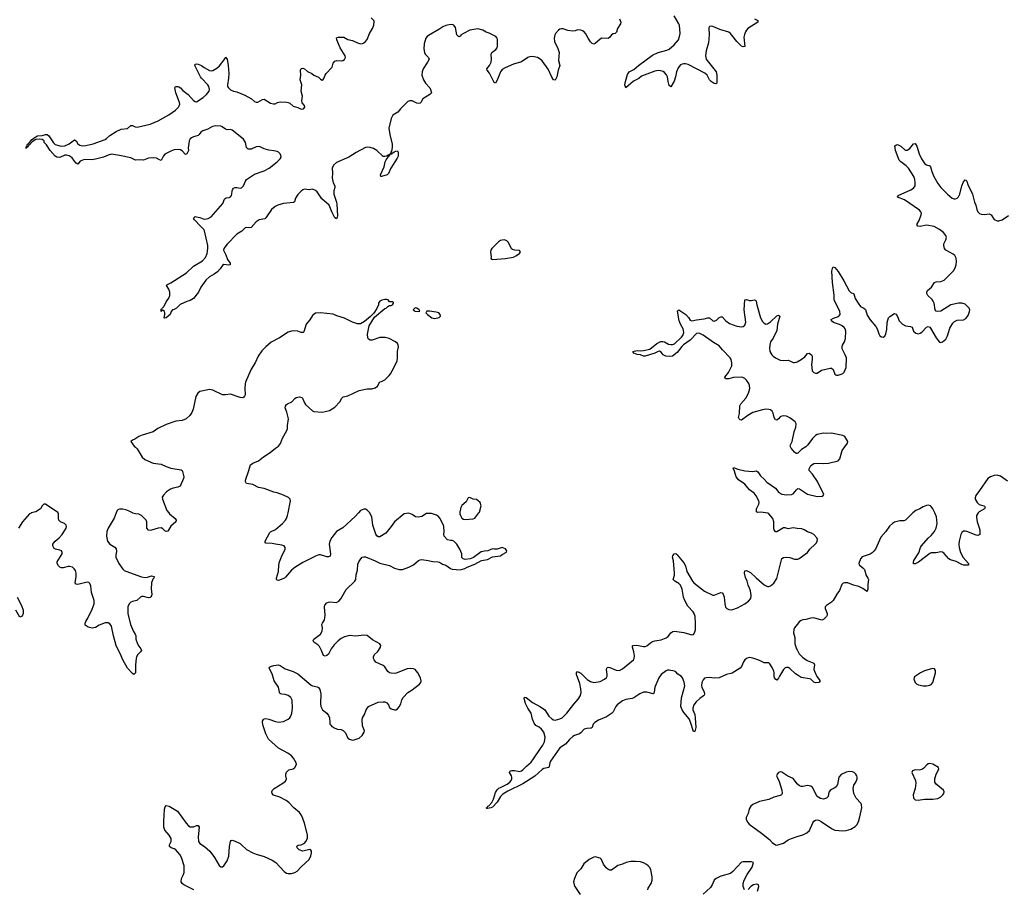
# Model space of a CAD drawing. Header units: inches. Extents: x 1843750 to 1959452, y 907112 to 1016326.
# Tile 23 of 137: x 1890329 to 1902578, y 925316 to 936140. Entities that reach past the tile are written whole.
import ezdxf

# ---------------------------------------------------------------- set-up
doc = ezdxf.new("R2010")
doc.units = ezdxf.units.IN
doc.header["$MEASUREMENT"] = 0
for name, color, linetype in [('B8992', 7, 'Continuous'), ('B8993', 7, 'Continuous'), ('B9902', 7, 'Continuous'), ('B9903', 7, 'Continuous')]:
    doc.layers.add(name, color=color, linetype=linetype)

msp = doc.modelspace()

# ---------------------------------------------------------------- linework, layer by layer
at = {"layer": 'B8992', "color": 6}
for points, elevation in [([(1890473, 930000), (1890470, 929999), (1890450, 929989), (1890365, 929890), (1890312, 929810)], 700), ([(1891530, 930000), (1891505, 929935), (1891429, 929810), (1891414, 929770), (1891409, 929710), (1891421, 929650), (1891448, 929610), (1891513, 929573), (1891530, 929554), (1891535, 929525), (1891523, 929470), (1891524, 929450), (1891560, 929370), (1891610, 929302), (1891630, 929284), (1891650, 929274), (1891846, 929206), (1891890, 929197), (1891919, 929201), (1891970, 929216), (1892002, 929210), (1891998, 929190), (1891984, 929176), (1891968, 929130), (1891966, 929050), (1891972, 928990), (1891969, 928970), (1891962, 928958), (1891950, 928948), (1891930, 928945), (1891870, 928962), (1891850, 928962), (1891830, 928954), (1891788, 928912), (1891730, 928899), (1891710, 928890), (1891690, 928870), (1891672, 928830), (1891672, 928750), (1891706, 928610), (1891743, 928523), (1891767, 928490), (1891773, 928470), (1891775, 928430), (1891794, 928370), (1891810, 928342), (1891836, 928310), (1891843, 928290), (1891831, 928270), (1891800, 928240), (1891782, 928210), (1891776, 928190), (1891770, 928110), (1891770, 928010), (1891750, 927989), (1891730, 928001), (1891670, 928070), (1891610, 928173), (1891580, 928250), (1891550, 928303), (1891530, 928350), (1891496, 928470), (1891470, 928590), (1891450, 928621), (1891430, 928631), (1891390, 928631), (1891317, 928603), (1891270, 928576), (1891230, 928568), (1891179, 928579), (1891154, 928594), (1891145, 928605), (1891143, 928630), (1891150, 928650), (1891175, 928690), (1891230, 928802), (1891256, 928870), (1891254, 928910), (1891224, 929010), (1891215, 929095), (1891203, 929123), (1891190, 929136), (1891170, 929138), (1891051, 929111), (1891030, 929113), (1891018, 929130), (1891031, 929210), (1891032, 929252), (1891022, 929282), (1891006, 929306), (1890984, 929324), (1890950, 929333), (1890930, 929332), (1890870, 929316), (1890850, 929319), (1890830, 929326), (1890810, 929343), (1890793, 929370), (1890796, 929390), (1890856, 929490), (1890859, 929510), (1890847, 929527), (1890830, 929537), (1890775, 929550), (1890759, 929559), (1890741, 929590), (1890742, 929610), (1890752, 929630), (1890771, 929650), (1890819, 929690), (1890857, 929730), (1890905, 929810), (1890910, 929830), (1890906, 929850), (1890888, 929870), (1890838, 929890), (1890817, 929910), (1890812, 929930), (1890812, 929990), (1890806, 930000)], 700), ([(1892185, 930000), (1892192, 929990), (1892263, 929930), (1892275, 929910), (1892272, 929890), (1892210, 929834), (1892170, 929774), (1892150, 929770), (1892136, 929776), (1892110, 929802), (1892090, 929813), (1892050, 929812), (1891970, 929785), (1891950, 929782), (1891930, 929786), (1891912, 929812), (1891910, 929890), (1891904, 929910), (1891843, 929970), (1891810, 929987), (1891770, 929989), (1891737, 929997), (1891731, 930000)], 700), ([(1892495, 925310), (1892372, 925372), (1892349, 925389), (1892338, 925410), (1892343, 925450), (1892362, 925490), (1892373, 925527), (1892374, 925610), (1892342, 925710), (1892321, 925750), (1892270, 925806), (1892250, 925818), (1892212, 925832), (1892193, 925850), (1892192, 925870), (1892212, 925910), (1892212, 925950), (1892190, 925988), (1892136, 926050), (1892123, 926090), (1892120, 926170), (1892128, 926230), (1892129, 926312), (1892137, 926343), (1892150, 926361), (1892189, 926351), (1892290, 926289), (1892399, 926139), (1892430, 926107), (1892450, 926093), (1892490, 926092), (1892530, 926109), (1892551, 926111), (1892561, 926090), (1892547, 925970), (1892553, 925910), (1892570, 925884), (1892629, 925849), (1892694, 925790), (1892753, 925710), (1892810, 925611), (1892830, 925596), (1892850, 925594), (1892870, 925607), (1892911, 925669), (1892930, 925730), (1892939, 925850), (1892950, 925910), (1892958, 925922), (1892970, 925926), (1893010, 925914), (1893070, 925884), (1893090, 925870), (1893150, 925810), (1893230, 925770), (1893270, 925753), (1893370, 925725), (1893470, 925680), (1893514, 925650), (1893618, 925538), (1893650, 925515), (1893670, 925511), (1893710, 925514), (1893750, 925525), (1893779, 925541), (1893830, 925595), (1893930, 925687), (1893950, 925731), (1893960, 925770), (1893961, 925790), (1893950, 925805), (1893938, 925810), (1893850, 925791), (1893806, 925806), (1893781, 925830), (1893777, 925850), (1893782, 925858), (1893794, 925866), (1893830, 925868), (1893870, 925890), (1893890, 925910), (1893910, 925950), (1893910, 925995), (1893870, 926139), (1893839, 926230), (1893808, 926270), (1893738, 926330), (1893676, 926396), (1893642, 926422), (1893563, 926463), (1893488, 926488), (1893468, 926510), (1893466, 926530), (1893474, 926550), (1893493, 926570), (1893604, 926636), (1893637, 926663), (1893646, 926690), (1893639, 926730), (1893641, 926750), (1893648, 926772), (1893678, 926802), (1893730, 926817), (1893751, 926830), (1893773, 926870), (1893770, 926890), (1893734, 926950), (1893710, 926978), (1893665, 927010), (1893550, 927071), (1893425, 927185), (1893389, 927250), (1893357, 927350), (1893349, 927391), (1893350, 927410), (1893361, 927430), (1893370, 927438), (1893390, 927443), (1893430, 927435), (1893510, 927404), (1893550, 927397), (1893610, 927404), (1893670, 927433), (1893690, 927450), (1893703, 927470), (1893716, 927510), (1893722, 927570), (1893720, 927670), (1893703, 927703), (1893670, 927728), (1893630, 927742), (1893590, 927743), (1893570, 927750), (1893560, 927770), (1893550, 927830), (1893496, 927910), (1893470, 927998), (1893439, 928050), (1893434, 928070), (1893440, 928080), (1893450, 928091), (1893490, 928101), (1893550, 928108), (1893570, 928101), (1893630, 928060), (1893730, 928028), (1893790, 927998), (1893956, 927856), (1893970, 927848), (1894030, 927838), (1894046, 927826), (1894062, 927802), (1894076, 927750), (1894071, 927630), (1894076, 927590), (1894095, 927550), (1894149, 927509), (1894170, 927481), (1894183, 927450), (1894185, 927390), (1894189, 927370), (1894198, 927358), (1894210, 927344), (1894250, 927322), (1894283, 927310), (1894330, 927303), (1894353, 927293), (1894382, 927262), (1894410, 927197), (1894430, 927183), (1894470, 927174), (1894490, 927175), (1894550, 927196), (1894590, 927229), (1894616, 927270), (1894617, 927290), (1894595, 927350), (1894590, 927430), (1894595, 927450), (1894619, 927490), (1894638, 927550), (1894669, 927591), (1894790, 927644), (1894851, 927651), (1894870, 927649), (1894897, 927637), (1894916, 927610), (1894930, 927577), (1894950, 927561), (1894990, 927551), (1895010, 927551), (1895030, 927563), (1895050, 927586), (1895070, 927626), (1895084, 927676), (1895098, 927702), (1895156, 927764), (1895210, 927797), (1895304, 927870), (1895320, 927890), (1895323, 927910), (1895314, 927950), (1895282, 928010), (1895250, 928050), (1895230, 928060), (1895190, 928064), (1895150, 928058), (1895013, 928007), (1894990, 928003), (1894950, 928006), (1894930, 928011), (1894907, 928027), (1894870, 928085), (1894850, 928102), (1894761, 928141), (1894737, 928170), (1894730, 928190), (1894730, 928210), (1894743, 928237), (1894779, 928270), (1894794, 928290), (1894817, 928330), (1894821, 928350), (1894809, 928370), (1894719, 928419), (1894650, 928476), (1894610, 928478), (1894510, 928465), (1894430, 928473), (1894370, 928457), (1894330, 928439), (1894290, 928410), (1894240, 928360), (1894203, 928310), (1894170, 928243), (1894150, 928224), (1894130, 928216), (1894110, 928224), (1894084, 928290), (1894057, 928337), (1894037, 928357), (1893990, 928390), (1893979, 928410), (1893990, 928430), (1894069, 928491), (1894093, 928530), (1894097, 928570), (1894089, 928611), (1894094, 928630), (1894120, 928670), (1894126, 928694), (1894128, 928730), (1894120, 928830), (1894126, 928854), (1894150, 928883), (1894170, 928891), (1894190, 928894), (1894270, 928887), (1894299, 928901), (1894323, 928930), (1894391, 929049), (1894499, 929150), (1894510, 929170), (1894514, 929230), (1894530, 929290), (1894537, 929363), (1894548, 929392), (1894571, 929429), (1894591, 929449), (1894610, 929455), (1894630, 929455), (1894750, 929406), (1894810, 929375), (1894930, 929347), (1894990, 929315), (1895050, 929295), (1895090, 929296), (1895170, 929325), (1895230, 929356), (1895290, 929408), (1895310, 929417), (1895330, 929419), (1895409, 929409), (1895470, 929394), (1895532, 929392), (1895550, 929386), (1895590, 929363), (1895630, 929350), (1895690, 929307), (1895710, 929301), (1895810, 929291), (1895868, 929310), (1895894, 929326), (1895990, 929361), (1896073, 929407), (1896150, 929422), (1896210, 929454), (1896310, 929465), (1896330, 929482), (1896387, 929513), (1896388, 929530), (1896373, 929553), (1896330, 929569), (1896270, 929548), (1896230, 929548), (1896210, 929553), (1896153, 929527), (1896110, 929526), (1896070, 929516), (1895975, 929445), (1895931, 929429), (1895870, 929422), (1895846, 929430), (1895830, 929446), (1895829, 929490), (1895805, 929550), (1895769, 929610), (1895728, 929650), (1895710, 929657), (1895690, 929656), (1895650, 929666), (1895609, 929710), (1895607, 929730), (1895611, 929769), (1895605, 929830), (1895597, 929857), (1895555, 929935), (1895537, 929957), (1895514, 929974), (1895450, 929995), (1895390, 929994), (1895330, 929956), (1895290, 929946), (1895254, 929954), (1895210, 929981), (1895170, 929996), (1895110, 929989), (1894991, 929889), (1894952, 929830), (1894885, 929750), (1894810, 929704), (1894790, 929702), (1894770, 929716), (1894758, 929738), (1894721, 929850), (1894708, 929950), (1894690, 929989), (1894683, 930000)], 700), ([(1894544, 930000), (1894504, 929956), (1894350, 929813), (1894270, 929770), (1894210, 929696), (1894189, 929650), (1894178, 929610), (1894197, 929490), (1894190, 929461), (1894170, 929453), (1894150, 929454), (1894070, 929479), (1894050, 929478), (1894010, 929464), (1893850, 929384), (1893750, 929323), (1893712, 929290), (1893637, 929203), (1893622, 929190), (1893550, 929161), (1893530, 929165), (1893524, 929170), (1893523, 929190), (1893547, 929273), (1893553, 929350), (1893562, 929390), (1893585, 929455), (1893630, 929550), (1893632, 929572), (1893620, 929590), (1893590, 929600), (1893510, 929610), (1893470, 929620), (1893390, 929626), (1893383, 929630), (1893382, 929650), (1893441, 929759), (1893450, 929767), (1893510, 929796), (1893598, 929870), (1893635, 929910), (1893647, 929930), (1893661, 929970), (1893667, 930000)], 700), ([(1895805, 930000), (1895806, 929990), (1895811, 929970), (1895830, 929935), (1895850, 929922), (1895870, 929919), (1895970, 929927), (1895990, 929936), (1896004, 929950), (1896042, 930000)], 700), ([(1900000, 929808), (1899950, 929814), (1899890, 929804), (1899850, 929816), (1899830, 929817), (1899750, 929767), (1899730, 929764), (1899717, 929790), (1899712, 929812), (1899709, 929889), (1899700, 929930), (1899650, 929989), (1899636, 929996), (1899607, 930000)], 600), ([(1900000, 927986), (1899979, 927999), (1899910, 928064), (1899890, 928075), (1899870, 928078), (1899850, 928072), (1899830, 928052), (1899780, 927970), (1899770, 927944), (1899750, 927921), (1899730, 927931), (1899718, 927950), (1899713, 927970), (1899715, 928010), (1899710, 928030), (1899690, 928077), (1899663, 928123), (1899650, 928133), (1899590, 928135), (1899526, 928166), (1899450, 928194), (1899410, 928200), (1899390, 928196), (1899370, 928187), (1899349, 928170), (1899333, 928147), (1899310, 928090), (1899291, 928070), (1899193, 928007), (1899124, 927990), (1899030, 927950), (1898970, 927944), (1898910, 927952), (1898870, 927950), (1898850, 927942), (1898830, 927924), (1898816, 927890), (1898813, 927850), (1898817, 927830), (1898846, 927770), (1898850, 927750), (1898846, 927734), (1898837, 927723), (1898789, 927690), (1898746, 927650), (1898717, 927610), (1898704, 927570), (1898704, 927550), (1898726, 927490), (1898732, 927452), (1898741, 927330), (1898730, 927278), (1898710, 927282), (1898676, 927396), (1898659, 927439), (1898590, 927516), (1898569, 927549), (1898555, 927590), (1898563, 927697), (1898603, 927850), (1898595, 927895), (1898574, 927950), (1898556, 927970), (1898515, 927995), (1898490, 928023), (1898476, 928030), (1898410, 928044), (1898390, 928043), (1898370, 928036), (1898311, 927990), (1898282, 927950), (1898231, 927830), (1898224, 927770), (1898215, 927750), (1898210, 927748), (1898130, 927768), (1898090, 927769), (1898042, 927750), (1897970, 927697), (1897950, 927690), (1897870, 927679), (1897830, 927661), (1897761, 927610), (1897744, 927590), (1897710, 927525), (1897690, 927504), (1897630, 927464), (1897530, 927420), (1897483, 927390), (1897464, 927370), (1897450, 927330), (1897438, 927322), (1897383, 927317), (1897353, 927307), (1897310, 927262), (1897292, 927250), (1897230, 927230), (1897210, 927217), (1897170, 927182), (1897117, 927123), (1897050, 927077), (1896934, 926910), (1896923, 926890), (1896917, 926843), (1896910, 926830), (1896850, 926819), (1896830, 926807), (1896736, 926724), (1896590, 926630), (1896402, 926538), (1896340, 926500), (1896310, 926473), (1896270, 926400), (1896210, 926340), (1896190, 926330), (1896150, 926321), (1896142, 926322), (1896133, 926330), (1896145, 926335), (1896152, 926350), (1896164, 926356), (1896202, 926398), (1896222, 926438), (1896250, 926522), (1896270, 926554), (1896290, 926573), (1896310, 926585), (1896395, 926625), (1896427, 926650), (1896441, 926670), (1896450, 926690), (1896452, 926710), (1896447, 926730), (1896424, 926770), (1896431, 926789), (1896450, 926794), (1896486, 926794), (1896550, 926782), (1896570, 926789), (1896590, 926803), (1896632, 926850), (1896690, 926900), (1896722, 926938), (1896806, 927070), (1896837, 927110), (1896856, 927150), (1896864, 927210), (1896849, 927270), (1896820, 927310), (1896790, 927333), (1896750, 927354), (1896730, 927384), (1896710, 927432), (1896690, 927510), (1896649, 927570), (1896622, 927630), (1896605, 927690), (1896610, 927706), (1896630, 927702), (1896710, 927642), (1896810, 927587), (1896861, 927550), (1896910, 927472), (1896950, 927436), (1896970, 927426), (1896990, 927423), (1897050, 927437), (1897076, 927450), (1897137, 927510), (1897221, 927619), (1897277, 927683), (1897304, 927730), (1897313, 927767), (1897311, 927811), (1897296, 927876), (1897256, 927990), (1897257, 928010), (1897270, 928028), (1897310, 928008), (1897389, 927929), (1897430, 927902), (1897471, 927891), (1897550, 927904), (1897606, 927930), (1897629, 927951), (1897637, 927970), (1897639, 927990), (1897629, 928051), (1897633, 928067), (1897643, 928077), (1897650, 928080), (1897670, 928076), (1897750, 928044), (1897790, 928041), (1897830, 928060), (1897966, 928170), (1897975, 928190), (1897978, 928222), (1897970, 928270), (1897953, 928330), (1897954, 928346), (1897962, 928350), (1898007, 928353), (1898090, 928338), (1898110, 928339), (1898130, 928348), (1898175, 928385), (1898201, 928399), (1898230, 928409), (1898310, 928420), (1898370, 928444), (1898398, 928462), (1898431, 928509), (1898455, 928525), (1898473, 928527), (1898591, 928511), (1898690, 928485), (1898710, 928489), (1898720, 928500), (1898730, 928520), (1898735, 928545), (1898738, 928630), (1898731, 928710), (1898719, 928750), (1898707, 928770), (1898642, 928842), (1898599, 928919), (1898586, 928950), (1898570, 929050), (1898550, 929102), (1898530, 929124), (1898478, 929150), (1898459, 929170), (1898475, 929225), (1898477, 929250), (1898463, 929403), (1898452, 929450), (1898455, 929465), (1898470, 929490), (1898490, 929495), (1898510, 929480), (1898590, 929379), (1898610, 929340), (1898630, 929270), (1898698, 929150), (1898714, 929130), (1898850, 929025), (1898950, 928977), (1898970, 928977), (1899050, 929010), (1899066, 929006), (1899079, 928990), (1899091, 928951), (1899100, 928870), (1899110, 928828), (1899128, 928810), (1899150, 928800), (1899190, 928794), (1899260, 928820), (1899350, 928868), (1899397, 928903), (1899423, 928937), (1899427, 928973), (1899420, 929030), (1899410, 929062), (1899390, 929101), (1899378, 929150), (1899358, 929198), (1899347, 929250), (1899350, 929279), (1899370, 929282), (1899421, 929261), (1899491, 929191), (1899590, 929106), (1899630, 929086), (1899650, 929084), (1899670, 929092), (1899710, 929127), (1899750, 929186), (1899810, 929433), (1899833, 929447), (1899870, 929452), (1899910, 929446), (1899970, 929424), (1900000, 929424)], 600), ([(1890299, 928950), (1890351, 928850), (1890373, 928790), (1890373, 928750), (1890362, 928730), (1890350, 928711), (1890330, 928702), (1890282, 928790)], 700), ([(1900000, 928610), (1899969, 928570), (1899958, 928550), (1899955, 928510), (1899971, 928450), (1899973, 928370), (1899993, 928310), (1900000, 928297)], 600), ([(1900000, 926630), (1899970, 926674), (1899950, 926694), (1899885, 926725), (1899810, 926772), (1899790, 926776), (1899767, 926770), (1899751, 926750), (1899746, 926730), (1899751, 926710), (1899778, 926658), (1899809, 926550), (1899815, 926510), (1899807, 926493), (1899790, 926482), (1899710, 926462), (1899647, 926433), (1899531, 926409), (1899450, 926372), (1899425, 926350), (1899403, 926317), (1899390, 926261), (1899366, 926210), (1899365, 926190), (1899382, 926150), (1899405, 926125), (1899556, 926016), (1899655, 925935), (1899690, 925900), (1899732, 925870), (1899750, 925864), (1899830, 925890), (1899890, 925930), (1899930, 925950), (1900000, 925973)], 700), ([(1898142, 925310), (1898148, 925330), (1898184, 925390), (1898198, 925430), (1898198, 925470), (1898180, 925560), (1898167, 925587), (1898146, 925610), (1898126, 925626), (1898090, 925645), (1898050, 925657), (1897990, 925663), (1897930, 925661), (1897874, 925650), (1897830, 925629), (1897770, 925611), (1897690, 925556), (1897670, 925555), (1897646, 925566), (1897624, 925584), (1897593, 925630), (1897567, 925687), (1897550, 925705), (1897490, 925718), (1897470, 925716), (1897414, 925686), (1897346, 925634), (1897310, 925570), (1897268, 925530), (1897261, 925519), (1897229, 925451), (1897217, 925410), (1897226, 925370), (1897236, 925350), (1897303, 925250)], 700), ([(1899346, 925310), (1899330, 925350), (1899331, 925390), (1899342, 925430), (1899381, 925499), (1899441, 925590), (1899458, 925650), (1899430, 925659), (1899330, 925659), (1899310, 925652), (1899202, 925538), (1899170, 925512), (1899050, 925479), (1898992, 925450), (1898970, 925430), (1898945, 925370), (1898923, 925337), (1898830, 925256)], 700), ([(1899509, 925291), (1899524, 925350), (1899518, 925370), (1899510, 925376), (1899490, 925378), (1899459, 925370), (1899423, 925350), (1899390, 925314)], 700)]:
    msp.add_lwpolyline(points, dxfattribs=dict(at, elevation=elevation))
at = {"layer": 'B8993', "color": 6}
for points, elevation in [([(1897791, 936150), (1897806, 936110), (1897802, 936090), (1897766, 936030), (1897755, 935985), (1897735, 935970), (1897710, 935963), (1897690, 935950), (1897670, 935924), (1897650, 935907), (1897570, 935908), (1897550, 935899), (1897490, 935844), (1897470, 935836), (1897450, 935843), (1897430, 935864), (1897399, 935910), (1897370, 935965), (1897350, 935990), (1897330, 936003), (1897310, 936011), (1897270, 936015), (1897238, 936002), (1897210, 935999), (1897150, 936007), (1897090, 936026), (1897070, 936027), (1897050, 936023), (1897030, 936011), (1896996, 935970), (1896986, 935950), (1896977, 935910), (1896983, 935870), (1897023, 935783), (1897042, 935730), (1897033, 935630), (1897047, 935570), (1897027, 935513), (1897010, 935430), (1896990, 935386), (1896970, 935391), (1896950, 935425), (1896905, 935525), (1896830, 935628), (1896805, 935650), (1896770, 935670), (1896710, 935680), (1896670, 935676), (1896650, 935668), (1896570, 935616), (1896470, 935586), (1896370, 935541), (1896330, 935518), (1896309, 935491), (1896270, 935388), (1896250, 935348), (1896230, 935357), (1896173, 935473), (1896143, 935510), (1896139, 935530), (1896173, 935570), (1896193, 935610), (1896199, 935650), (1896194, 935710), (1896199, 935721), (1896204, 935730), (1896252, 935770), (1896267, 935790), (1896273, 935810), (1896272, 935892), (1896268, 935910), (1896252, 935930), (1896171, 935971), (1896130, 935983), (1896090, 936010), (1896030, 936026), (1895930, 936009), (1895851, 935969), (1895823, 935950), (1895810, 935934), (1895790, 935926), (1895768, 935950), (1895750, 936044), (1895730, 936072), (1895710, 936078), (1895670, 936077), (1895630, 936069), (1895591, 936050), (1895544, 936016), (1895415, 935945), (1895396, 935930), (1895382, 935910), (1895362, 935838), (1895356, 935776), (1895363, 935730), (1895375, 935710), (1895414, 935670), (1895421, 935650), (1895404, 935610), (1895349, 935530), (1895334, 935490), (1895333, 935450), (1895352, 935390), (1895378, 935350), (1895431, 935291), (1895441, 935270), (1895450, 935230), (1895433, 935207), (1895344, 935156), (1895320, 935110), (1895310, 935102), (1895290, 935097), (1895270, 935100), (1895210, 935130), (1895181, 935130), (1895159, 935121), (1895068, 935032), (1895033, 934987), (1894972, 934950), (1894952, 934910), (1894922, 934790), (1894934, 934710), (1894961, 934590), (1894963, 934550), (1894955, 934505), (1894943, 934483), (1894948, 934472), (1894934, 934470), (1894948, 934468), (1894986, 934494), (1895010, 934504), (1895030, 934506), (1895037, 934490), (1895038, 934462), (1895037, 934443), (1895025, 934415), (1894945, 934290), (1894916, 934224), (1894900, 934210), (1894830, 934186), (1894820, 934190), (1894819, 934210), (1894864, 934310), (1894876, 934370), (1894886, 934394), (1894914, 934430), (1894918, 934442), (1894932, 934450), (1894930, 934468), (1894927, 934453), (1894914, 934454), (1894898, 934442), (1894870, 934435), (1894850, 934438), (1894770, 934513), (1894730, 934536), (1894690, 934548), (1894650, 934552), (1894630, 934547), (1894514, 934486), (1894422, 934430), (1894270, 934364), (1894231, 934329), (1894215, 934290), (1894222, 934230), (1894218, 934170), (1894230, 934110), (1894248, 934070), (1894249, 934050), (1894236, 934010), (1894236, 933970), (1894271, 933870), (1894276, 933844), (1894282, 933698), (1894279, 933681), (1894270, 933662), (1894250, 933674), (1894210, 933749), (1894177, 933830), (1894089, 933909), (1894030, 933997), (1894010, 934013), (1893970, 934029), (1893930, 934023), (1893870, 934029), (1893850, 934022), (1893830, 934007), (1893790, 933966), (1893761, 933919), (1893746, 933874), (1893736, 933864), (1893610, 933851), (1893540, 933830), (1893506, 933814), (1893461, 933779), (1893390, 933674), (1893377, 933663), (1893308, 933650), (1893270, 933622), (1893210, 933554), (1893190, 933549), (1893150, 933553), (1893132, 933548), (1893092, 933508), (1893031, 933469), (1892910, 933344), (1892868, 933290), (1892866, 933270), (1892895, 933215), (1892915, 933155), (1892947, 933110), (1892948, 933090), (1892930, 933086), (1892870, 933092), (1892850, 933079), (1892822, 933038), (1892790, 933002), (1892750, 932972), (1892690, 932938), (1892643, 932897), (1892584, 932810), (1892552, 932750), (1892490, 932671), (1892450, 932644), (1892409, 932631), (1892327, 932593), (1892281, 932550), (1892250, 932533), (1892230, 932529), (1892214, 932506), (1892199, 932470), (1892150, 932430), (1892130, 932425), (1892125, 932430), (1892136, 932470), (1892136, 932490), (1892130, 932509), (1892110, 932524), (1892090, 932508), (1892088, 932528), (1892090, 932536), (1892099, 932541), (1892102, 932550), (1892126, 932574), (1892152, 932630), (1892185, 932675), (1892195, 932705), (1892196, 932750), (1892185, 932785), (1892154, 932830), (1892160, 932840), (1892210, 932863), (1892402, 932990), (1892490, 933070), (1892602, 933138), (1892639, 933181), (1892660, 933230), (1892671, 933290), (1892670, 933330), (1892629, 933510), (1892619, 933530), (1892576, 933570), (1892503, 933650), (1892491, 933670), (1892510, 933689), (1892530, 933687), (1892570, 933677), (1892610, 933660), (1892630, 933658), (1892673, 933667), (1892710, 933684), (1892856, 933850), (1892875, 933905), (1892884, 933916), (1892898, 933922), (1892933, 933927), (1892950, 933936), (1892962, 933950), (1892969, 933970), (1892973, 934010), (1892980, 934030), (1892990, 934042), (1893010, 934053), (1893030, 934053), (1893070, 934043), (1893090, 934048), (1893113, 934070), (1893137, 934130), (1893151, 934150), (1893250, 934217), (1893370, 934260), (1893433, 934290), (1893531, 934369), (1893569, 934410), (1893580, 934430), (1893579, 934450), (1893570, 934470), (1893549, 934489), (1893530, 934498), (1893490, 934509), (1893430, 934515), (1893370, 934533), (1893330, 934555), (1893310, 934560), (1893270, 934557), (1893210, 934527), (1893169, 934529), (1893151, 934551), (1893137, 934610), (1893114, 934654), (1892970, 934763), (1892950, 934771), (1892910, 934767), (1892890, 934776), (1892848, 934808), (1892830, 934813), (1892770, 934818), (1892729, 934810), (1892670, 934779), (1892605, 934755), (1892582, 934738), (1892563, 934710), (1892550, 934700), (1892490, 934682), (1892466, 934670), (1892450, 934655), (1892435, 934630), (1892434, 934594), (1892424, 934550), (1892427, 934510), (1892410, 934471), (1892390, 934463), (1892350, 934509), (1892330, 934520), (1892310, 934524), (1892250, 934519), (1892210, 934505), (1892136, 934464), (1892116, 934444), (1892090, 934389), (1892070, 934394), (1892030, 934418), (1891990, 934422), (1891930, 934415), (1891870, 934392), (1891830, 934397), (1891770, 934391), (1891710, 934419), (1891571, 934451), (1891470, 934464), (1891430, 934455), (1891370, 934429), (1891270, 934402), (1891230, 934397), (1891150, 934401), (1891123, 934397), (1891083, 934377), (1891050, 934343), (1891030, 934355), (1891010, 934378), (1890982, 934422), (1890946, 934446), (1890913, 934453), (1890890, 934452), (1890830, 934425), (1890790, 934429), (1890770, 934440), (1890707, 934510), (1890663, 934583), (1890634, 934610), (1890634, 934630), (1890608, 934650), (1890574, 934654), (1890530, 934647), (1890482, 934618), (1890450, 934581), (1890442, 934578), (1890430, 934555), (1890422, 934558), (1890422, 934550), (1890413, 934547), (1890410, 934538), (1890408, 934550), (1890410, 934558), (1890419, 934561), (1890427, 934590), (1890441, 934599), (1890479, 934650), (1890499, 934661), (1890507, 934670), (1890550, 934693), (1890610, 934698), (1890650, 934711), (1890670, 934711), (1890690, 934694), (1890750, 934606), (1890770, 934588), (1890797, 934577), (1890846, 934566), (1890890, 934569), (1890944, 934596), (1891010, 934645), (1891030, 934631), (1891054, 934594), (1891078, 934578), (1891110, 934568), (1891150, 934572), (1891244, 934596), (1891390, 934650), (1891410, 934660), (1891450, 934697), (1891530, 934749), (1891590, 934779), (1891670, 934787), (1891710, 934824), (1891730, 934821), (1891766, 934806), (1891790, 934804), (1891950, 934840), (1892050, 934879), (1892185, 934955), (1892265, 935015), (1892303, 935050), (1892314, 935066), (1892320, 935090), (1892317, 935110), (1892273, 935230), (1892260, 935290), (1892267, 935310), (1892296, 935310), (1892310, 935306), (1892330, 935292), (1892360, 935260), (1892423, 935210), (1892490, 935134), (1892510, 935121), (1892530, 935119), (1892610, 935171), (1892654, 935210), (1892685, 935250), (1892691, 935270), (1892681, 935310), (1892668, 935330), (1892592, 935410), (1892579, 935430), (1892510, 935561), (1892506, 935574), (1892512, 935588), (1892529, 935591), (1892550, 935587), (1892589, 935570), (1892625, 935545), (1892690, 935509), (1892710, 935504), (1892730, 935506), (1892783, 935537), (1892814, 935566), (1892884, 935656), (1892890, 935675), (1892908, 935648), (1892922, 935570), (1892930, 935470), (1892928, 935410), (1892912, 935330), (1892915, 935310), (1892927, 935290), (1892950, 935267), (1892987, 935250), (1893030, 935240), (1893130, 935202), (1893213, 935153), (1893250, 935121), (1893270, 935112), (1893290, 935113), (1893350, 935146), (1893370, 935151), (1893450, 935102), (1893488, 935092), (1893506, 935094), (1893537, 935110), (1893570, 935118), (1893650, 935114), (1893670, 935110), (1893690, 935100), (1893730, 935064), (1893788, 935048), (1893830, 935025), (1893859, 935030), (1893878, 935050), (1893870, 935070), (1893844, 935104), (1893837, 935130), (1893849, 935190), (1893831, 935251), (1893838, 935330), (1893820, 935390), (1893825, 935450), (1893822, 935510), (1893829, 935531), (1893850, 935535), (1893870, 935527), (1893910, 935497), (1893963, 935470), (1893990, 935448), (1894045, 935425), (1894070, 935400), (1894090, 935389), (1894105, 935395), (1894114, 935406), (1894129, 935450), (1894141, 935470), (1894216, 935550), (1894230, 935599), (1894250, 935625), (1894270, 935633), (1894330, 935626), (1894347, 935630), (1894370, 935645), (1894379, 935661), (1894381, 935670), (1894376, 935690), (1894315, 935790), (1894274, 935890), (1894270, 935912), (1894290, 935923), (1894363, 935923), (1894410, 935894), (1894470, 935881), (1894530, 935850), (1894570, 935841), (1894595, 935845), (1894610, 935850), (1894630, 935867), (1894650, 935895), (1894682, 935970), (1894718, 936030), (1894735, 936070), (1894738, 936118), (1894734, 936130), (1894702, 936162)], 600), ([(1899470, 936150), (1899510, 936130), (1899510, 936110), (1899388, 936032), (1899369, 936011), (1899359, 935990), (1899345, 935955), (1899339, 935921), (1899352, 935808), (1899330, 935803), (1899310, 935812), (1899290, 935828), (1899250, 935870), (1899190, 935949), (1899170, 935970), (1899150, 935983), (1899037, 936017), (1898950, 936055), (1898930, 936060), (1898910, 936054), (1898901, 936039), (1898905, 935950), (1898899, 935850), (1898867, 935753), (1898860, 935690), (1898869, 935650), (1898881, 935630), (1898966, 935530), (1898992, 935490), (1899002, 935450), (1899002, 935358), (1899001, 935350), (1898990, 935341), (1898970, 935345), (1898930, 935371), (1898910, 935393), (1898881, 935450), (1898854, 935474), (1898643, 935583), (1898612, 935592), (1898590, 935592), (1898570, 935587), (1898550, 935576), (1898520, 935540), (1898499, 935490), (1898488, 935430), (1898470, 935376), (1898430, 935305), (1898410, 935321), (1898396, 935370), (1898389, 935429), (1898374, 935454), (1898350, 935481), (1898333, 935493), (1898303, 935503), (1898270, 935506), (1898230, 935500), (1898064, 935436), (1898030, 935409), (1897966, 935374), (1897870, 935292), (1897859, 935330), (1897864, 935370), (1897890, 935457), (1897910, 935489), (1897970, 935521), (1898029, 935570), (1898201, 935699), (1898271, 935730), (1898379, 935761), (1898410, 935775), (1898470, 935826), (1898523, 935890), (1898539, 935930), (1898545, 935970), (1898537, 936070), (1898529, 936090), (1898470, 936187)], 600), ([(1893667, 930000), (1893699, 930150), (1893692, 930172), (1893672, 930192), (1893610, 930221), (1893530, 930250), (1893490, 930258), (1893370, 930305), (1893298, 930318), (1893230, 930354), (1893150, 930366), (1893139, 930390), (1893139, 930410), (1893180, 930530), (1893195, 930585), (1893202, 930598), (1893230, 930621), (1893299, 930650), (1893361, 930699), (1893446, 930754), (1893510, 930807), (1893549, 930830), (1893574, 930866), (1893597, 930930), (1893653, 931027), (1893660, 931050), (1893661, 931090), (1893674, 931170), (1893653, 931253), (1893632, 931310), (1893636, 931330), (1893649, 931351), (1893660, 931360), (1893716, 931384), (1893750, 931423), (1893770, 931439), (1893810, 931447), (1893839, 931439), (1893849, 931429), (1893870, 931371), (1893884, 931350), (1893970, 931272), (1893990, 931261), (1894090, 931256), (1894130, 931261), (1894184, 931276), (1894250, 931315), (1894310, 931384), (1894336, 931430), (1894354, 931446), (1894410, 931459), (1894550, 931524), (1894650, 931545), (1894710, 931547), (1894750, 931556), (1894781, 931579), (1894809, 931631), (1894830, 931636), (1894870, 931657), (1894924, 931710), (1894941, 931730), (1894964, 931770), (1895023, 931890), (1895030, 931934), (1895030, 932010), (1895041, 932070), (1895039, 932090), (1895028, 932110), (1895005, 932130), (1894924, 932170), (1894876, 932184), (1894810, 932185), (1894712, 932152), (1894690, 932152), (1894670, 932165), (1894661, 932181), (1894655, 932225), (1894677, 932330), (1894743, 932437), (1894870, 932545), (1894889, 932551), (1894910, 932572), (1894930, 932582), (1894950, 932582), (1894966, 932590), (1894978, 932610), (1894978, 932618), (1894970, 932626), (1894930, 932626), (1894914, 932654), (1894890, 932659), (1894870, 932659), (1894834, 932650), (1894810, 932638), (1894792, 932610), (1894791, 932590), (1894773, 932547), (1894734, 932486), (1894695, 932445), (1894618, 932382), (1894570, 932354), (1894530, 932354), (1894470, 932373), (1894370, 932423), (1894274, 932454), (1894230, 932475), (1894070, 932491), (1894010, 932485), (1893970, 932457), (1893937, 932403), (1893892, 932350), (1893865, 932255), (1893855, 932245), (1893832, 932248), (1893790, 932262), (1893733, 932267), (1893710, 932265), (1893670, 932251), (1893559, 932181), (1893456, 932124), (1893390, 932070), (1893342, 932018), (1893295, 931950), (1893257, 931870), (1893209, 931790), (1893138, 931630), (1893132, 931608), (1893128, 931552), (1893132, 931470), (1893127, 931453), (1893118, 931442), (1893105, 931435), (1893070, 931436), (1892950, 931478), (1892890, 931469), (1892850, 931472), (1892730, 931530), (1892690, 931538), (1892570, 931512), (1892545, 931490), (1892522, 931450), (1892487, 931293), (1892470, 931250), (1892445, 931215), (1892400, 931170), (1892350, 931151), (1892270, 931142), (1892150, 931102), (1892047, 931050), (1891990, 931012), (1891852, 930970), (1891810, 930953), (1891760, 930920), (1891730, 930908), (1891712, 930890), (1891751, 930830), (1891770, 930819), (1891790, 930799), (1891854, 930694), (1891884, 930664), (1891990, 930622), (1892090, 930607), (1892150, 930578), (1892210, 930559), (1892337, 930537), (1892349, 930529), (1892356, 930516), (1892372, 930450), (1892368, 930430), (1892325, 930335), (1892298, 930322), (1892236, 930310), (1892204, 930296), (1892157, 930263), (1892117, 930223), (1892103, 930197), (1892105, 930170), (1892161, 930030), (1892185, 930000)], 700), ([(1900000, 930742), (1899990, 930740), (1899970, 930756), (1899926, 930806), (1899915, 930830), (1899918, 930850), (1899937, 930890), (1899962, 931010), (1899986, 931070), (1899990, 931110), (1899975, 931135), (1899910, 931185), (1899870, 931203), (1899830, 931210), (1899810, 931206), (1899790, 931195), (1899770, 931171), (1899750, 931155), (1899730, 931160), (1899717, 931190), (1899704, 931244), (1899690, 931268), (1899670, 931283), (1899650, 931289), (1899610, 931291), (1899570, 931285), (1899450, 931251), (1899387, 931213), (1899310, 931156), (1899290, 931160), (1899279, 931170), (1899270, 931190), (1899282, 931238), (1899287, 931333), (1899300, 931360), (1899362, 931430), (1899397, 931490), (1899412, 931550), (1899408, 931588), (1899401, 931610), (1899370, 931655), (1899350, 931674), (1899326, 931686), (1899310, 931689), (1899210, 931685), (1899150, 931668), (1899108, 931670), (1899101, 931690), (1899148, 931750), (1899187, 931830), (1899189, 931870), (1899179, 931910), (1899166, 931930), (1899071, 932031), (1899030, 932080), (1898960, 932120), (1898830, 932212), (1898790, 932234), (1898770, 932238), (1898750, 932232), (1898672, 932150), (1898587, 932093), (1898567, 932073), (1898510, 931997), (1898450, 931951), (1898414, 931946), (1898369, 931950), (1898334, 931970), (1898310, 932000), (1898290, 932012), (1898270, 932011), (1898230, 931988), (1898110, 931952), (1898090, 931953), (1898050, 931967), (1898010, 931972), (1897969, 931990), (1897955, 932010), (1898010, 932022), (1898050, 932018), (1898090, 932021), (1898170, 932039), (1898256, 932110), (1898307, 932133), (1898330, 932135), (1898350, 932129), (1898402, 932102), (1898430, 932095), (1898450, 932095), (1898475, 932105), (1898563, 932190), (1898579, 932210), (1898590, 932246), (1898589, 932270), (1898581, 932290), (1898550, 932350), (1898535, 932390), (1898514, 932510), (1898518, 932522), (1898530, 932527), (1898618, 932470), (1898651, 932431), (1898670, 932400), (1898690, 932390), (1898750, 932406), (1898844, 932416), (1898890, 932430), (1898910, 932428), (1898950, 932392), (1898970, 932388), (1898999, 932401), (1899030, 932431), (1899050, 932441), (1899070, 932440), (1899113, 932390), (1899159, 932359), (1899250, 932326), (1899310, 932317), (1899330, 932320), (1899350, 932338), (1899363, 932377), (1899340, 932530), (1899349, 932651), (1899370, 932658), (1899410, 932646), (1899430, 932646), (1899470, 932655), (1899486, 932646), (1899490, 932637), (1899499, 932590), (1899547, 932430), (1899570, 932385), (1899590, 932362), (1899610, 932352), (1899630, 932354), (1899670, 932379), (1899750, 932453), (1899770, 932463), (1899785, 932450), (1899758, 932350), (1899747, 932270), (1899703, 932177), (1899671, 932130), (1899660, 932090), (1899656, 932050), (1899662, 932010), (1899685, 931970), (1899703, 931950), (1899732, 931930), (1899790, 931903), (1899830, 931897), (1899890, 931901), (1899910, 931895), (1899950, 931873), (1899970, 931871), (1899990, 931876), (1900000, 931882)], 600), ([(1899607, 930000), (1899550, 930009), (1899510, 930007), (1899496, 930016), (1899495, 930050), (1899525, 930110), (1899529, 930130), (1899526, 930150), (1899493, 930213), (1899466, 930246), (1899410, 930286), (1899350, 930357), (1899270, 930411), (1899243, 930450), (1899221, 930521), (1899204, 930556), (1899210, 930567), (1899264, 930544), (1899350, 930523), (1899450, 930518), (1899490, 930523), (1899499, 930519), (1899510, 930513), (1899544, 930464), (1899590, 930421), (1899622, 930382), (1899730, 930307), (1899775, 930255), (1899810, 930236), (1899870, 930226), (1899930, 930229), (1899950, 930239), (1899991, 930289), (1900000, 930296)], 600), ([(1890806, 930000), (1890804, 930004), (1890650, 930110), (1890630, 930110), (1890610, 930090), (1890587, 930053), (1890530, 930013), (1890473, 930000)], 700), ([(1896042, 930000), (1896049, 930010), (1896069, 930090), (1896057, 930130), (1896030, 930156), (1896010, 930166), (1895970, 930173), (1895927, 930193), (1895910, 930188), (1895883, 930137), (1895830, 930094), (1895815, 930070), (1895804, 930010), (1895805, 930000)], 700), ([(1891731, 930000), (1891690, 930024), (1891650, 930039), (1891610, 930048), (1891571, 930049), (1891550, 930041), (1891542, 930030), (1891530, 930000)], 700), ([(1894683, 930000), (1894670, 930018), (1894650, 930037), (1894630, 930047), (1894610, 930047), (1894570, 930030), (1894544, 930000)], 700)]:
    msp.add_lwpolyline(points, dxfattribs=dict(at, elevation=elevation))
at = {"layer": 'B8993', "color": 6, "elevation": 700}
for points in [[(1896358, 933398), (1896330, 933396), (1896310, 933390), (1896287, 933373), (1896203, 933290), (1896191, 933270), (1896185, 933245), (1896196, 933190), (1896191, 933170), (1896200, 933160), (1896216, 933156), (1896370, 933167), (1896474, 933186), (1896501, 933199), (1896546, 933230), (1896558, 933250), (1896547, 933267), (1896490, 933271), (1896460, 933280), (1896449, 933289), (1896410, 933367), (1896390, 933388)], [(1895248, 932552), (1895226, 932534), (1895225, 932530), (1895250, 932511), (1895290, 932507), (1895306, 932510), (1895298, 932530), (1895270, 932549)], [(1895427, 932513), (1895394, 932510), (1895384, 932496), (1895382, 932490), (1895401, 932470), (1895456, 932430), (1895490, 932422), (1895530, 932428), (1895549, 932431), (1895564, 932450), (1895561, 932470), (1895542, 932490), (1895510, 932501)]]:
    msp.add_lwpolyline(points, close=True, dxfattribs=at)
at = {"layer": 'B9902', "color": 6}
for points, elevation in [([(1901439, 930000), (1901430, 929993), (1901348, 929912), (1901330, 929904), (1901277, 929903), (1901245, 929895), (1901210, 929885), (1901186, 929870), (1901150, 929836), (1901105, 929770), (1901042, 929698), (1900976, 929550), (1900956, 929524), (1900936, 929504), (1900910, 929489), (1900810, 929453), (1900791, 929430), (1900770, 929370), (1900774, 929354), (1900818, 929318), (1900837, 929297), (1900848, 929268), (1900855, 929230), (1900882, 929190), (1900888, 929170), (1900879, 929110), (1900882, 929050), (1900873, 929027), (1900870, 929024), (1900850, 929033), (1900820, 929060), (1900770, 929086), (1900703, 929103), (1900630, 929131), (1900590, 929132), (1900574, 929126), (1900557, 929110), (1900526, 929034), (1900493, 928990), (1900450, 928909), (1900430, 928888), (1900368, 928850), (1900349, 928831), (1900348, 928810), (1900373, 928750), (1900376, 928730), (1900365, 928710), (1900330, 928675), (1900310, 928665), (1900210, 928695), (1900170, 928690), (1900110, 928672), (1900070, 928669), (1900050, 928662), (1900030, 928648), (1900000, 928610)], 600), ([(1902254, 930000), (1902244, 929990), (1902233, 929970), (1902231, 929949), (1902240, 929890), (1902273, 929790), (1902272, 929730), (1902250, 929721), (1902230, 929723), (1902110, 929769), (1902090, 929775), (1902070, 929772), (1902050, 929755), (1902036, 929730), (1902017, 929650), (1902014, 929610), (1902018, 929570), (1902035, 929510), (1902067, 929447), (1902134, 929370), (1902133, 929350), (1902070, 929351), (1902050, 929358), (1901978, 929398), (1901910, 929417), (1901889, 929430), (1901830, 929496), (1901810, 929511), (1901790, 929516), (1901730, 929505), (1901670, 929503), (1901650, 929496), (1901510, 929388), (1901470, 929365), (1901450, 929366), (1901448, 929388), (1901454, 929410), (1901515, 929505), (1901537, 929570), (1901548, 929590), (1901630, 929688), (1901670, 929720), (1901711, 929770), (1901732, 929810), (1901744, 929870), (1901735, 929950), (1901713, 930000)], 600), ([(1900000, 929424), (1900010, 929425), (1900027, 929433), (1900130, 929507), (1900158, 929550), (1900223, 929610), (1900240, 929630), (1900250, 929650), (1900253, 929670), (1900244, 929690), (1900207, 929730), (1900178, 929750), (1900130, 929766), (1900090, 929790), (1900061, 929801), (1900000, 929808)], 600), ([(1900000, 928297), (1900028, 928248), (1900066, 928206), (1900124, 928164), (1900210, 928130), (1900216, 928110), (1900209, 928050), (1900216, 928030), (1900246, 927966), (1900287, 927910), (1900269, 927891), (1900230, 927886), (1900210, 927896), (1900170, 927930), (1900156, 927936), (1900050, 927954), (1900000, 927986)], 600), ([(1900000, 925973), (1900070, 925995), (1900121, 926019), (1900153, 926047), (1900195, 926145), (1900210, 926164), (1900230, 926178), (1900250, 926181), (1900270, 926176), (1900301, 926161), (1900430, 926072), (1900470, 926052), (1900570, 926043), (1900610, 926046), (1900670, 926063), (1900724, 926096), (1900743, 926117), (1900765, 926155), (1900782, 926218), (1900804, 926330), (1900800, 926370), (1900793, 926390), (1900736, 926450), (1900708, 926510), (1900698, 926570), (1900702, 926590), (1900708, 926612), (1900732, 926650), (1900749, 926691), (1900749, 926710), (1900743, 926730), (1900729, 926750), (1900710, 926769), (1900690, 926778), (1900650, 926784), (1900610, 926775), (1900550, 926746), (1900520, 926710), (1900501, 926619), (1900487, 926593), (1900470, 926578), (1900430, 926560), (1900410, 926544), (1900397, 926523), (1900386, 926470), (1900368, 926450), (1900330, 926438), (1900290, 926445), (1900251, 926471), (1900190, 926581), (1900170, 926598), (1900130, 926608), (1900070, 926597), (1900050, 926597), (1900030, 926603), (1900004, 926624), (1900000, 926630)], 700)]:
    msp.add_lwpolyline(points, dxfattribs=dict(at, elevation=elevation))
at = {"layer": 'B9902', "color": 6, "elevation": 700}
for points in [[(1901686, 928066), (1901585, 928035), (1901536, 928010), (1901461, 927959), (1901456, 927950), (1901453, 927930), (1901459, 927910), (1901468, 927890), (1901489, 927869), (1901510, 927859), (1901570, 927847), (1901610, 927847), (1901650, 927855), (1901670, 927865), (1901690, 927890), (1901724, 928010), (1901721, 928041), (1901710, 928061)], [(1901650, 926883), (1901630, 926878), (1901610, 926863), (1901577, 926823), (1901554, 926806), (1901517, 926797), (1901470, 926804), (1901438, 926790), (1901427, 926770), (1901474, 926670), (1901478, 926638), (1901470, 926570), (1901446, 926490), (1901450, 926451), (1901470, 926430), (1901510, 926424), (1901530, 926428), (1901590, 926437), (1901690, 926439), (1901750, 926445), (1901790, 926467), (1901813, 926490), (1901825, 926510), (1901829, 926530), (1901822, 926550), (1901730, 926623), (1901715, 926650), (1901714, 926690), (1901721, 926719), (1901732, 926750), (1901764, 926810), (1901759, 926830), (1901690, 926875)]]:
    msp.add_lwpolyline(points, close=True, dxfattribs=at)
at = {"layer": 'B9903', "color": 6, "elevation": 600}
for points in [[(1900000, 931882), (1900051, 931909), (1900097, 931943), (1900130, 931986), (1900150, 931988), (1900180, 931970), (1900188, 931950), (1900189, 931910), (1900180, 931850), (1900189, 931769), (1900207, 931747), (1900230, 931739), (1900250, 931741), (1900302, 931778), (1900410, 931804), (1900430, 931801), (1900447, 931787), (1900469, 931729), (1900481, 931721), (1900490, 931716), (1900510, 931716), (1900550, 931726), (1900570, 931736), (1900587, 931753), (1900611, 931810), (1900613, 931930), (1900600, 931970), (1900563, 932043), (1900561, 932070), (1900566, 932090), (1900589, 932130), (1900603, 932170), (1900605, 932265), (1900598, 932290), (1900587, 932307), (1900559, 932330), (1900527, 932347), (1900453, 932370), (1900427, 932390), (1900424, 932410), (1900454, 932426), (1900514, 932446), (1900535, 932470), (1900530, 932510), (1900461, 932650), (1900462, 932710), (1900439, 932870), (1900432, 933008), (1900439, 933041), (1900450, 933064), (1900470, 933057), (1900510, 933006), (1900582, 932890), (1900650, 932763), (1900670, 932745), (1900707, 932727), (1900722, 932670), (1900759, 932610), (1900791, 932570), (1900830, 932550), (1900850, 932532), (1900870, 932461), (1900910, 932403), (1900979, 932319), (1900995, 932290), (1901016, 932230), (1901030, 932206), (1901050, 932192), (1901070, 932190), (1901090, 932199), (1901106, 932230), (1901115, 932285), (1901120, 932370), (1901139, 932430), (1901153, 932447), (1901210, 932481), (1901233, 932473), (1901250, 932447), (1901270, 932392), (1901289, 932370), (1901313, 932350), (1901349, 932329), (1901410, 932323), (1901430, 932311), (1901450, 932262), (1901477, 932237), (1901510, 932228), (1901530, 932236), (1901553, 932250), (1901610, 932314), (1901630, 932322), (1901650, 932312), (1901660, 932300), (1901730, 932179), (1901770, 932128), (1901790, 932122), (1901810, 932129), (1901850, 932164), (1901870, 932204), (1901900, 932300), (1901937, 932363), (1901957, 932383), (1901990, 932401), (1902070, 932406), (1902100, 932420), (1902130, 932459), (1902147, 932507), (1902150, 932530), (1902141, 932550), (1902090, 932597), (1902050, 932611), (1902010, 932613), (1901914, 932590), (1901790, 932511), (1901746, 932506), (1901730, 932513), (1901717, 932530), (1901705, 932610), (1901695, 932635), (1901679, 932659), (1901628, 932708), (1901615, 932730), (1901613, 932750), (1901621, 932770), (1901672, 932810), (1901710, 932867), (1901730, 932877), (1901790, 932880), (1901830, 932897), (1901945, 933015), (1901967, 933050), (1901981, 933090), (1901985, 933130), (1901979, 933170), (1901963, 933203), (1901943, 933223), (1901850, 933270), (1901834, 933290), (1901824, 933330), (1901824, 933350), (1901850, 933398), (1901857, 933430), (1901850, 933453), (1901820, 933490), (1901770, 933530), (1901705, 933565), (1901610, 933582), (1901530, 933567), (1901504, 933570), (1901490, 933590), (1901518, 933642), (1901544, 933710), (1901548, 933730), (1901541, 933750), (1901521, 933770), (1901336, 933896), (1901250, 933930), (1901257, 933950), (1901417, 934023), (1901450, 934044), (1901469, 934070), (1901471, 934109), (1901465, 934150), (1901452, 934190), (1901387, 934290), (1901359, 934319), (1901289, 934369), (1901272, 934390), (1901225, 934510), (1901215, 934570), (1901236, 934584), (1901250, 934587), (1901290, 934566), (1901341, 934521), (1901350, 934517), (1901370, 934517), (1901403, 934537), (1901450, 934595), (1901470, 934600), (1901490, 934567), (1901520, 934470), (1901547, 934407), (1901590, 934345), (1901610, 934333), (1901650, 934322), (1901660, 934310), (1901676, 934250), (1901701, 934190), (1901750, 934102), (1901790, 934051), (1901870, 933969), (1901930, 933917), (1901950, 933909), (1901970, 933909), (1901990, 933917), (1902010, 933936), (1902026, 933970), (1902050, 934070), (1902070, 934122), (1902090, 934147), (1902101, 934141), (1902110, 934130), (1902123, 934090), (1902181, 933970), (1902208, 933870), (1902224, 933830), (1902236, 933776), (1902250, 933749), (1902269, 933729), (1902290, 933720), (1902330, 933717), (1902390, 933725), (1902415, 933710), (1902454, 933654), (1902490, 933637), (1902510, 933635), (1902550, 933650), (1902630, 933701)], [(1900000, 930296), (1900010, 930304), (1900030, 930300), (1900130, 930233), (1900250, 930207), (1900312, 930208), (1900324, 930216), (1900332, 930230), (1900326, 930250), (1900298, 930298), (1900254, 930390), (1900190, 930483), (1900151, 930530), (1900151, 930550), (1900173, 930590), (1900190, 930605), (1900210, 930614), (1900250, 930619), (1900330, 930615), (1900390, 930619), (1900511, 930649), (1900530, 930675), (1900561, 930779), (1900626, 930870), (1900633, 930890), (1900595, 930950), (1900570, 930965), (1900550, 930970), (1900430, 930993), (1900370, 930988), (1900330, 930993), (1900250, 930976), (1900230, 930965), (1900190, 930929), (1900134, 930850), (1900110, 930825), (1900057, 930790), (1900010, 930743), (1900000, 930742)], [(1902617, 930397), (1902530, 930457), (1902490, 930471), (1902450, 930468), (1902407, 930450), (1902372, 930428), (1902270, 930278), (1902223, 930217), (1902214, 930190), (1902217, 930170), (1902241, 930130), (1902265, 930105), (1902322, 930090), (1902330, 930085), (1902338, 930070), (1902330, 930050), (1902267, 930013), (1902254, 930000)], [(1901713, 930000), (1901690, 930050), (1901670, 930082), (1901660, 930090), (1901630, 930098), (1901610, 930094), (1901570, 930076), (1901527, 930050), (1901478, 930030), (1901439, 930000)]]:
    msp.add_lwpolyline(points, dxfattribs=at)

doc.saveas('drawing.dxf')
